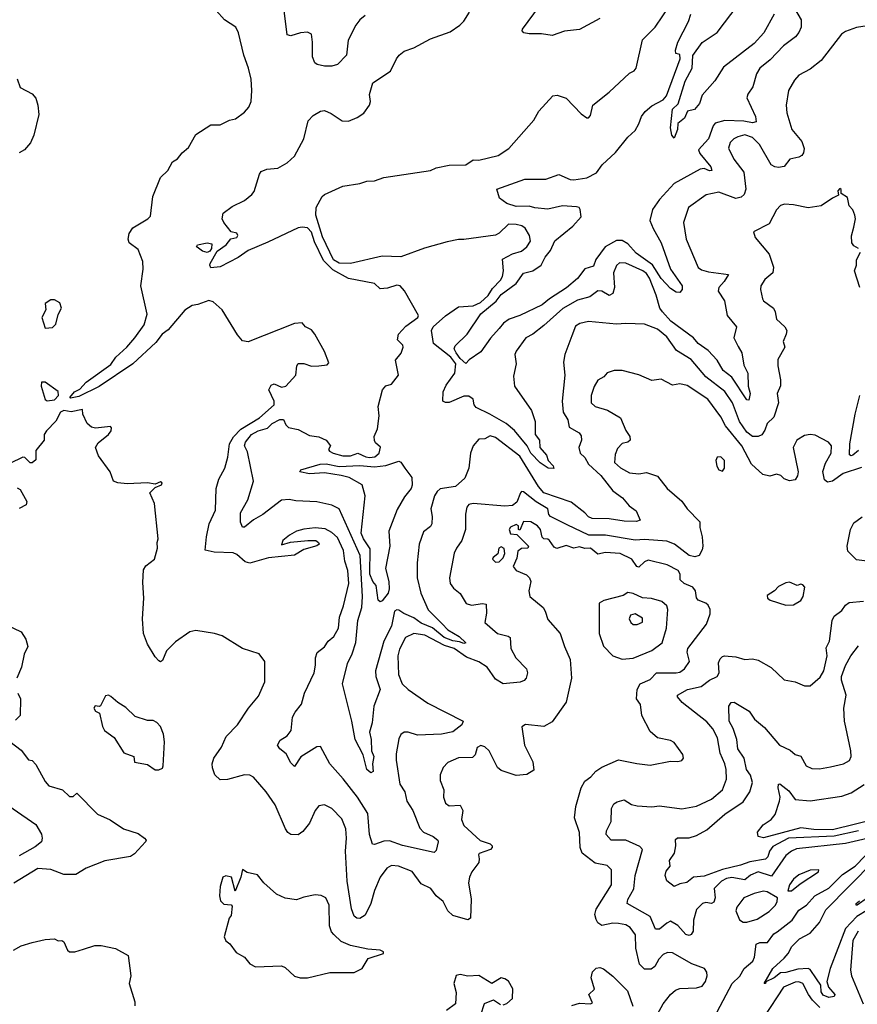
# Model space of a CAD drawing. Extents: x 1552033 to 1694788, y 811965 to 917215.
# Tile 78 of 256: x 1593978 to 1598478, y 819762 to 825055. Entities that reach past the tile are written whole.
import ezdxf

# ---------------------------------------------------------------- set-up
doc = ezdxf.new("R2010")
doc.units = 0

msp = doc.modelspace()

# ---------------------------------------------------------------- linework, layer by layer
at = {"layer": '0CON20XD'}
for points in [[(1595047.1, 822585), (1595080, 822645), (1595095.6, 822704.4), (1595104.8, 822775), (1595126.7, 822813.3), (1595166.7, 822853.3), (1595266.8, 822915), (1595344.7, 822985), (1595345.2, 823005), (1595316.9, 823065), (1595329.1, 823090.9), (1595345, 823097.8), (1595385, 823080.5), (1595408, 823085), (1595462.5, 823145), (1595467.5, 823195), (1595475, 823207.5), (1595505, 823206.7), (1595545, 823193.3), (1595585, 823194), (1595630.8, 823199.2), (1595638.5, 823211.5), (1595615, 823270.8), (1595564.5, 823365), (1595545, 823388.1), (1595514.3, 823404.3), (1595495.7, 823425.7), (1595455, 823421.5), (1595205, 823322.9), (1595175, 823329.5), (1595148.7, 823361.3), (1595065, 823494.7), (1595018, 823538), (1594994.8, 823545.3), (1594935, 823523.3), (1594905, 823518.9), (1594865, 823493.2), (1594775, 823387.4), (1594743, 823365), (1594709.4, 823320.6), (1594585, 823205.1), (1594405, 823082.5), (1594295, 823029.6), (1594251.2, 823021.2), (1594247.5, 823025), (1594272.3, 823055), (1594300.3, 823069.7), (1594335, 823106.2), (1594467.6, 823202.4), (1594495, 823240.2), (1594554.1, 823295), (1594596.7, 823345), (1594646.8, 823415), (1594662.1, 823472.1), (1594629.3, 823625), (1594641.3, 823715), (1594639.2, 823755), (1594615, 823819.2), (1594566.1, 823856.1), (1594561.1, 823875), (1594566.7, 823905), (1594585, 823935.7), (1594665.7, 823984.3), (1594680.7, 823999.3), (1594694, 824105), (1594735, 824207.5), (1594773.3, 824245), (1594798.3, 824291.7), (1594825, 824306.7), (1594850.3, 824339.7), (1594885, 824367.5), (1594925, 824438.6), (1595005, 824490), (1595055, 824489.5), (1595105, 824515.6), (1595137.2, 824522.8), (1595185, 824558), (1595209.2, 824585), (1595221.4, 824615), (1595225.6, 824675), (1595221.4, 824735), (1595207.8, 824795), (1595181.9, 824865), (1595154.1, 824984.1), (1595138.8, 825015), (1595078.8, 825055), (1595034.4, 825104.4)], [(1595835, 825076.9), (1595805, 825054.2), (1595784.5, 825025.5), (1595743.3, 824945), (1595733.1, 824865), (1595686.2, 824815), (1595655, 824805.7), (1595615, 824806), (1595576.2, 824813.8), (1595563.3, 824823.3), (1595551.1, 824855), (1595551.9, 824935), (1595545, 824976.7), (1595525, 824987.5), (1595487.5, 824985), (1595435, 824968.1), (1595415, 824974.5), (1595399.7, 825105)], [(1598565, 825028), (1598475, 825012.9), (1598415, 824992.5), (1598393.1, 824976.9), (1598285, 824836), (1598225, 824789.2), (1598165, 824757.5), (1598140.8, 824729.2), (1598109.5, 824675), (1598097.1, 824595), (1598100, 824555), (1598126.7, 824465), (1598180.2, 824400.2), (1598193.2, 824363.2), (1598190, 824340), (1598180.8, 824325), (1598164.6, 824315.4), (1598115.3, 824304.7), (1598085, 824265.8), (1598055, 824261.4), (1598035, 824264.3), (1598015, 824275.7), (1597952.5, 824385), (1597915, 824421), (1597875, 824437.1), (1597835.7, 824425), (1597815.6, 824415), (1597795.6, 824395), (1597786.5, 824365), (1597815.7, 824305), (1597868.8, 824235), (1597879.6, 824145), (1597871.1, 824115), (1597855, 824100.5), (1597826.7, 824093.3), (1597735, 824128.8), (1597666.5, 824113.5), (1597571.4, 824045), (1597544.5, 823965), (1597559.6, 823875), (1597623.5, 823723.5), (1597640.5, 823710.5), (1597679, 823699), (1597786, 823686), (1597762.9, 823647.1), (1597733.8, 823615), (1597731.1, 823595), (1597765, 823544), (1597778.6, 823465), (1597829.4, 823405), (1597814.6, 823345), (1597837.8, 823297.8), (1597857.9, 823265), (1597868.2, 823198.2), (1597890.9, 823155), (1597892.9, 823085), (1597903.5, 823045), (1597895, 823009.2), (1597885, 823012.2), (1597803.9, 823133.9), (1597758.6, 823168.6), (1597725, 823225.5), (1597676.4, 823276.4), (1597623.1, 823315), (1597597.5, 823345), (1597477.3, 823435), (1597431.1, 823485), (1597418.3, 823505), (1597398.4, 823575), (1597361.6, 823665), (1597345, 823690.3), (1597326.7, 823705), (1597235, 823747.1), (1597201.3, 823748.7), (1597185, 823734.3), (1597169.4, 823695), (1597173.5, 823615), (1597165, 823582.9), (1597145, 823571.8), (1597105, 823595.5), (1597085, 823597.3), (1597040.8, 823565), (1596975, 823547.8), (1596896.7, 823503.3), (1596795, 823411.6), (1596735, 823365.6), (1596697.5, 823345), (1596646.2, 823273.8), (1596638.9, 823255), (1596645.6, 823205), (1596630.9, 823139.1), (1596636.9, 823085), (1596727.3, 822955), (1596747.6, 822895), (1596748.2, 822825), (1596770.8, 822795), (1596772.7, 822755), (1596808.5, 822715), (1596817.8, 822685), (1596845, 822657.5), (1596847.9, 822642.1), (1596817.5, 822645), (1596775, 822672.7), (1596725, 822725.2), (1596703.8, 822763.8), (1596636.4, 822846.4), (1596591.6, 822885), (1596503.8, 822935), (1596430.1, 822970.1), (1596420.6, 822985), (1596415.2, 823015), (1596391.6, 823031.6), (1596365, 823030.9), (1596285, 822997.4), (1596265, 822997.5), (1596251.5, 823005), (1596253, 823055), (1596268.8, 823091.2), (1596315.2, 823154.8), (1596321.4, 823205), (1596295, 823241.2), (1596202.2, 823315), (1596190.7, 823385), (1596200.4, 823405), (1596265, 823463.6), (1596335, 823512), (1596415, 823516.7), (1596454.4, 823535), (1596495, 823573.1), (1596519, 823611), (1596560.8, 823655), (1596572.1, 823675), (1596577.5, 823705), (1596572, 823768), (1596625, 823796.1), (1596675, 823810.6), (1596702.9, 823835), (1596721.9, 823865), (1596717.5, 823895), (1596694.2, 823935), (1596676.7, 823946.7), (1596646, 823954), (1596605, 823956.1), (1596555, 823908.2), (1596535, 823896.8), (1596365, 823873), (1596335, 823873.8), (1596275, 823860.8), (1596153.2, 823826.8), (1596025, 823780), (1595926.2, 823783.8), (1595755, 823743.8), (1595695, 823745.9), (1595664.8, 823765), (1595605, 823888.6), (1595569.2, 824005), (1595570.8, 824045), (1595603.3, 824105), (1595615, 824115.8), (1595715, 824160.6), (1595805.6, 824174.4), (1595843.3, 824186.7), (1595885, 824188.4), (1595935, 824206.3), (1596185, 824243.9), (1596215, 824259.3), (1596285, 824272.9), (1596374.7, 824274.7), (1596415, 824302), (1596445, 824300), (1596548, 824325), (1596606.6, 824363.4), (1596740, 824515), (1596766.6, 824563.4), (1596843.3, 824645), (1596865, 824648.8), (1596915, 824633.3), (1596995, 824550), (1597025, 824527.5), (1597035, 824527.5), (1597045, 824540), (1597057.5, 824595), (1597145, 824666), (1597255, 824768), (1597279.1, 824780.9), (1597290, 824795), (1597323.6, 824946.4), (1597392.2, 825015), (1597475, 825136)], [(1598141, 825115), (1598176.7, 825055), (1598176.1, 825015), (1598165, 824985.7), (1598147.1, 824962.9), (1598082.5, 824915), (1598009.8, 824840.2), (1597955.3, 824794.7), (1597937.5, 824765), (1597917.8, 824695), (1597890.6, 824655), (1597884.5, 824635), (1597931.5, 824535), (1597934.3, 824505.7), (1597915, 824501.5), (1597869.2, 824509.2), (1597766.6, 824513.4), (1597715, 824498.5), (1597704.7, 824485), (1597679.1, 824415), (1597624.5, 824355), (1597631.5, 824335), (1597692.2, 824265), (1597697.1, 824245), (1597685, 824243.6), (1597655, 824254.6), (1597635, 824252), (1597495, 824175.4), (1597415, 824088.5), (1597378.9, 824035), (1597363.9, 823975), (1597382.2, 823932.2), (1597425.5, 823855), (1597475, 823714.2), (1597537.7, 823625), (1597537.3, 823605), (1597525, 823589.4), (1597505, 823591.1), (1597475, 823610), (1597425, 823663.6), (1597377.3, 823737.3), (1597290.5, 823800.5), (1597245, 823850), (1597215, 823867.8), (1597185, 823867.8), (1597123.9, 823835), (1597073.8, 823766.2), (1597060.2, 823729.8), (1597014.3, 823715.7), (1596975.8, 823664.2), (1596916.2, 823613.8), (1596824.5, 823555.5), (1596785, 823522.8), (1596665, 823465.2), (1596607.8, 823445), (1596576.7, 823423.3), (1596555, 823395.6), (1596507.3, 823342.7), (1596455, 823270), (1596392.7, 823227.3), (1596375, 823206.7), (1596345, 823233.8), (1596323.9, 823265), (1596313.1, 823285), (1596318.3, 823301.7), (1596382.5, 823365), (1596455, 823474.8), (1596538.6, 823541.4), (1596565, 823578.5), (1596645, 823637.6), (1596685, 823692.5), (1596735, 823704.7), (1596779.7, 823735), (1596801.5, 823778.5), (1596830, 823815), (1596853.8, 823866.2), (1596950.8, 823945), (1596995.4, 823995), (1596989.6, 824035), (1596983.5, 824045), (1596969.6, 824049.6), (1596895, 824053.9), (1596815, 824035.9), (1596745.3, 824044.7), (1596715, 824051.9), (1596645, 824050.2), (1596595, 824067.7), (1596556.5, 824095), (1596542.5, 824145), (1596691.4, 824198.6), (1596805, 824198.5), (1596875, 824223.5), (1596935, 824196.5), (1596955, 824193.8), (1597025, 824204.5), (1597077.3, 824232.7), (1597107.1, 824275), (1597178.8, 824341.2), (1597246.1, 824423.9), (1597285, 824459.5), (1597305.3, 824495), (1597318.8, 824535), (1597337.9, 824562.1), (1597375, 824591.5), (1597435, 824624.2), (1597454, 824645), (1597526, 824845), (1597525, 824867.5), (1597504.2, 824874.2), (1597501.4, 824891.4), (1597514, 824935), (1597571.1, 825045), (1597583.4, 825085)], [(1597095, 825061.2), (1596985, 825002), (1596905, 824994), (1596839.7, 824970.3), (1596781.2, 824978.8), (1596715, 824978.6), (1596687.5, 824985), (1596677.5, 824995), (1596680, 825005), (1596771.7, 825128.3)], [(1598032.2, 825085), (1597975.4, 824985), (1597923.6, 824926.4), (1597759.2, 824800.8), (1597713.8, 824726.2), (1597645, 824650), (1597630.8, 824605), (1597603, 824573), (1597567, 824563), (1597550, 824525), (1597515, 824496.7), (1597512.5, 824465), (1597495, 824417.5), (1597481.2, 824435), (1597474, 824474), (1597486.4, 824575), (1597516.8, 824603.2), (1597553, 824725), (1597591.4, 824795), (1597595, 824863.3), (1597645, 824932.1), (1597725, 824986.9), (1597838.2, 825135)], [(1595883.8, 822793.8), (1595883.3, 822815), (1595900, 822855), (1595910, 822925), (1595903.3, 822975), (1595926.7, 823065), (1595945, 823086.7), (1595975, 823096.7), (1596013.8, 823145), (1595998, 823225), (1596027.4, 823262.6), (1596038, 823295), (1596035.8, 823305.8), (1596008.8, 823335), (1596013.8, 823365), (1596052.8, 823407.2), (1596118, 823455), (1596121.2, 823465), (1596045, 823597.5), (1596022.5, 823625), (1596005, 823627.8), (1595955, 823611.4), (1595915, 823608.8), (1595885, 823637.5), (1595745, 823664.7), (1595660.5, 823710.5), (1595611, 823761), (1595561.5, 823861.5), (1595545, 823912.5), (1595525, 823936.8), (1595495, 823940.4), (1595475, 823935.7), (1595311.1, 823858.9), (1595205, 823814.1), (1595152.3, 823777.7), (1595055, 823726.9), (1595005, 823721.1), (1594998.8, 823735), (1595002.1, 823745), (1595038.7, 823811.3), (1595088.1, 823845), (1595112.5, 823877.5), (1595145, 823884), (1595150, 823895), (1595145, 823907.5), (1595114, 823914), (1595074.3, 823965), (1595066, 823985), (1595071.2, 824015), (1595118.9, 824051.1), (1595185, 824083.1), (1595226, 824115), (1595237.9, 824132.1), (1595265.6, 824224.4), (1595275, 824238.8), (1595305, 824251.4), (1595365, 824257.5), (1595415, 824285.8), (1595455, 824320.8), (1595505.4, 824414.6), (1595528.3, 824511.7), (1595555, 824540), (1595595, 824563.8), (1595615, 824566.2), (1595651.2, 824551.2), (1595710.7, 824510.7), (1595745, 824510), (1595791.4, 824528.6), (1595827.7, 824552.3), (1595856.7, 824595), (1595863.3, 824615), (1595857, 824653), (1595876.2, 824715), (1595970.9, 824779.1), (1596002, 824845), (1596017.5, 824865), (1596043.8, 824886.2), (1596095, 824904.4), (1596185, 824952.7), (1596290.4, 824989.6), (1596342, 825025), (1596365, 825048), (1596395.6, 825095)], [(1593965, 824737.5), (1593980.7, 824690.7), (1594045, 824656.7), (1594064.1, 824634.1), (1594075.9, 824595.9), (1594081.2, 824545), (1594053.8, 824435), (1594035.9, 824394.1), (1594003.9, 824356.1), (1593975, 824340)], [(1598485, 823824.4), (1598459.4, 823839.4), (1598448.9, 823855), (1598447.5, 823892.5), (1598459.2, 823939.2), (1598469.2, 823985), (1598466, 824005), (1598455, 824032.5), (1598434.1, 824054.1), (1598425, 824100), (1598391.7, 824121.7), (1598391.7, 824141.7), (1598385, 824147.5), (1598373.3, 824135), (1598378.3, 824111.7), (1598345, 824096.2), (1598285, 824054), (1598215, 824044.3), (1598135, 824060), (1598087, 824063), (1598066.7, 824056.7), (1598045, 824033.8), (1598005, 823957.1), (1597920, 823915), (1597930, 823885), (1598005.5, 823795.5), (1598027.8, 823725), (1598024.3, 823695), (1597981.1, 823658.9), (1597959.4, 823625), (1597957.8, 823605), (1597969.5, 823555), (1597975, 823543.5), (1598028.1, 823505), (1598038, 823485), (1598044, 823445), (1598089.2, 823405), (1598099.1, 823385), (1598097.1, 823365), (1598079.4, 823325), (1598090, 823295), (1598051.1, 823228.9), (1598051.2, 823195), (1598065, 823118.8), (1598065, 823086.7), (1598047.5, 823045), (1598055.3, 822995), (1598030.6, 822919.4), (1597994.8, 822885.2), (1597982, 822848), (1597965, 822823.8), (1597945, 822814.2), (1597915, 822814.8), (1597885, 822837.4), (1597845, 822896.1), (1597807.8, 822995), (1597766.2, 823056.2), (1597664.9, 823134.9), (1597585, 823229.4), (1597507.3, 823277.3), (1597455, 823350), (1597405, 823392.1), (1597335, 823418.6), (1597235, 823422.5), (1597185, 823418.4), (1597035, 823432.1), (1596987.8, 823422.2), (1596965, 823408.6), (1596945.5, 823355), (1596907.6, 823255), (1596899.7, 823215), (1596907.8, 823145), (1596892.7, 823005), (1596897.5, 822945), (1596922.9, 822905), (1596931.2, 822865), (1596983.8, 822833.8), (1596995, 822818.8), (1596996.2, 822795), (1596981.5, 822755), (1596990, 822725), (1597015, 822702), (1597034.6, 822665), (1597100.3, 822605), (1597165, 822521.8), (1597217.5, 822485), (1597252.7, 822442.7), (1597290, 822415), (1597312.5, 822365), (1597291.7, 822358.3), (1597225, 822360), (1597145, 822372), (1597053.7, 822373.7), (1597033.6, 822383.6), (1597014.7, 822404.7), (1596941.1, 822461.1), (1596795, 822511.7), (1596765.8, 822545), (1596665, 822709.6), (1596535, 822808.9), (1596505, 822818), (1596478, 822802), (1596445, 822800.8), (1596415, 822764.2), (1596399.5, 822725), (1596391.1, 822645), (1596369, 822591), (1596320, 822545), (1596237.3, 822532.7), (1596220.2, 822519.8), (1596207.5, 822495), (1596187.9, 822425), (1596194.6, 822385), (1596191.8, 822345), (1596185, 822330.6), (1596147.6, 822302.4), (1596123.5, 822235), (1596112.7, 822135), (1596112.7, 822055), (1596133, 821973), (1596172.3, 821882.3), (1596248, 821808), (1596277.5, 821775), (1596339.7, 821739.7), (1596375.6, 821705), (1596365, 821701.5), (1596341.5, 821711.5), (1596305, 821715.9), (1596258.1, 821735), (1596196.3, 821786.3), (1596135, 821811.1), (1596095, 821840.2), (1596042.6, 821862.6), (1596015, 821881.4), (1596005, 821883.3), (1595992, 821875), (1595975, 821794.4), (1595935, 821713.6), (1595890.5, 821555), (1595891.5, 821525), (1595915.6, 821455), (1595880.4, 821365), (1595872.5, 821275), (1595857.8, 821225), (1595866.1, 821185), (1595867.8, 821125), (1595880, 821095), (1595874.1, 821055), (1595876.6, 821013.4), (1595865, 821007.5), (1595843.9, 821025), (1595823.3, 821103.3), (1595780, 821185), (1595763.1, 821285), (1595712.4, 821485), (1595739.2, 821595), (1595765, 821647.1), (1595783.2, 821706.8), (1595794.9, 821825.1), (1595815.8, 821895), (1595820, 821955), (1595806.8, 822175), (1595695, 822426.2), (1595655, 822444.7), (1595575, 822464.2), (1595461.1, 822468.9), (1595425, 822475.4), (1595385, 822472.7), (1595285, 822394.5), (1595233.7, 822366.3), (1595185, 822326.7), (1595175, 822327.5), (1595164.2, 822354.2), (1595163.6, 822405), (1595204.5, 822475), (1595234.6, 822575), (1595201.5, 822731.5), (1595186.7, 822765), (1595191.8, 822785), (1595223.3, 822825), (1595259.2, 822845), (1595310.3, 822859.7), (1595335, 822884), (1595375, 822905.7), (1595395, 822906), (1595407.5, 822877.5), (1595423, 822863), (1595475, 822852.5), (1595535, 822820), (1595585, 822812.9), (1595623.8, 822795), (1595647.5, 822765), (1595637.5, 822745), (1595642.5, 822735), (1595662.5, 822725), (1595715, 822710.8), (1595755, 822710.8), (1595795, 822724.2), (1595837.5, 822705), (1595857.5, 822702.5), (1595886.7, 822705), (1595910, 822725), (1595916.4, 822756.4), (1595890, 822780), (1595883.8, 822793.8)], [(1594985, 823803.9), (1594960.5, 823810.5), (1594931.7, 823831.7), (1594927.5, 823835), (1594932.5, 823845), (1594984.4, 823855.6), (1595010.5, 823850.5), (1595008.9, 823825), (1594999.2, 823810.8), (1594985, 823803.9)], [(1598492.5, 823615), (1598464.2, 823705), (1598473.8, 823735), (1598474, 823765), (1598495.4, 823805)], [(1594115, 823397.5), (1594155, 823401.2), (1594171.7, 823418.3), (1594185, 823470), (1594202.5, 823505), (1594193, 823533), (1594165, 823550), (1594145, 823550), (1594115, 823530), (1594117.5, 823495), (1594096.7, 823455), (1594115, 823397.5)], [(1598501.7, 822648.3), (1598401.8, 822615), (1598345, 822573.8), (1598318.5, 822568.5), (1598302.1, 822582.1), (1598293.6, 822626.4), (1598308.4, 822671.6), (1598338.5, 822725), (1598340, 822765), (1598324, 822785), (1598251.2, 822821.2), (1598225, 822824.5), (1598195, 822819.5), (1598152.9, 822795), (1598133.1, 822755), (1598160, 822625), (1598157.3, 822602.7), (1598145, 822582.5), (1598115, 822576.7), (1598086.4, 822586.4), (1598067.5, 822605), (1598045, 822612.5), (1598008.1, 822601.9), (1597970.7, 822610.7), (1597909.4, 822665), (1597857.3, 822765), (1597771.1, 822871.1), (1597745, 822919.5), (1597675, 823014.4), (1597565, 823088.5), (1597525, 823098.5), (1597485, 823090.8), (1597425, 823123.5), (1597375, 823115.6), (1597305, 823146.2), (1597215, 823168.8), (1597171.2, 823168.8), (1597135, 823156.2), (1597116.7, 823135), (1597085, 823116.7), (1597065, 823083.3), (1597049.1, 823035), (1597049.4, 822995), (1597070, 822975), (1597136.3, 822956.3), (1597205.8, 822915), (1597235, 822847.5), (1597256.5, 822815), (1597257.5, 822795), (1597246, 822785), (1597215, 822776.9), (1597189.8, 822750.2), (1597177.6, 822717.6), (1597174, 822674), (1597205.3, 822645.3), (1597255, 822619.5), (1597305, 822613.1), (1597345, 822620.8), (1597405, 822602), (1597456, 822535), (1597536.5, 822466.5), (1597565, 822425.4), (1597633.1, 822355), (1597632.3, 822325), (1597644.5, 822275), (1597648.2, 822225), (1597645.6, 822205), (1597628.6, 822175), (1597605, 822167.1), (1597575, 822174.7), (1597496.3, 822236.3), (1597455, 822252.1), (1597335, 822261.5), (1597285, 822257.8), (1597125, 822284.4), (1597035.8, 822284.2), (1596919.5, 822339.5), (1596830, 822385), (1596821.8, 822395), (1596815.4, 822425), (1596752.6, 822462.6), (1596685, 822517.8), (1596675, 822518.2), (1596668.7, 822511.3), (1596648.8, 822461.2), (1596625, 822442.9), (1596585, 822439.9), (1596414.7, 822455.3), (1596390.7, 822449.3), (1596380, 822435), (1596372.8, 822397.2), (1596373.5, 822315), (1596353.8, 822255), (1596324.4, 822215), (1596313, 822187), (1596287.5, 822055), (1596291.4, 822025), (1596309.4, 821999.4), (1596345, 821970.8), (1596376.4, 821916.4), (1596405, 821908.8), (1596465, 821917.5), (1596483.5, 821913.5), (1596486.8, 821865), (1596477.5, 821815), (1596545, 821755.6), (1596601.8, 821741.8), (1596613.7, 821733.7), (1596617.3, 821675), (1596644.2, 821624.2), (1596701.9, 821565), (1596705.6, 821545), (1596700, 821515), (1596687.8, 821502.2), (1596666.8, 821493.2), (1596575, 821485.3), (1596535, 821510), (1596490.2, 821575), (1596445, 821603.2), (1596379.2, 821629.2), (1596311.6, 821675), (1596261.3, 821691.3), (1596155, 821745.8), (1596095, 821755.4), (1596051.1, 821735), (1596019.2, 821670.8), (1596010.4, 821635), (1596013.5, 821535), (1596032.5, 821485), (1596065, 821454.1), (1596170.3, 821380.3), (1596361.2, 821285), (1596353.8, 821265), (1596305, 821227.1), (1596245, 821214), (1596115, 821208.8), (1596065, 821224.4), (1596043.3, 821225), (1596026.6, 821213.4), (1596015, 821190), (1596001.4, 821108.6), (1596000.8, 821075), (1596019.6, 820945), (1596048.2, 820905), (1596058.5, 820855), (1596090.7, 820805), (1596128.8, 820708.8), (1596148.2, 820688.2), (1596200, 820665), (1596223.8, 820645), (1596226.2, 820635), (1596215, 820590), (1596205, 820578.8), (1596035, 820615.6), (1595965, 820640.6), (1595935, 820639.4), (1595885, 820620.6), (1595873.2, 820623.2), (1595858.2, 820675), (1595848.8, 820788.8), (1595793.1, 820875), (1595716.8, 820975), (1595645.2, 821055), (1595595, 821147.5), (1595575, 821146.4), (1595487.7, 821092.3), (1595455, 821041.2), (1595435, 821060), (1595409.4, 821109.4), (1595375.6, 821135.6), (1595364, 821155), (1595377.9, 821182.1), (1595415, 821205.8), (1595436.7, 821235), (1595444.4, 821305), (1595457.6, 821332.4), (1595491.8, 821375), (1595508.2, 821435), (1595560, 821545), (1595567.8, 821585), (1595567.5, 821625), (1595575.8, 821654.2), (1595615, 821684.4), (1595636.1, 821713.9), (1595665, 821740), (1595690.5, 821785), (1595697, 821843), (1595718.4, 821905), (1595746.4, 822025), (1595740.3, 822095), (1595725.2, 822145), (1595717.5, 822202.5), (1595685, 822271.2), (1595655, 822298.5), (1595618.8, 822318.8), (1595565, 822323.3), (1595505, 822316.7), (1595465.6, 822305), (1595427.5, 822285), (1595392, 822255), (1595385, 822232.5), (1595433, 822247), (1595526.4, 822256.4), (1595570, 822255), (1595583.3, 822245), (1595587.5, 822235), (1595575, 822226.7), (1595505, 822206.7), (1595455, 822176.2), (1595315, 822162), (1595215, 822133.4), (1595190.1, 822140.1), (1595145, 822179.8), (1595125, 822189.8), (1595022.4, 822192.4), (1594975, 822203.5), (1594981.1, 822275), (1594995.4, 822345), (1595030.9, 822419.1), (1595033.1, 822535), (1595047.1, 822585)], [(1594125.7, 823005.7), (1594165, 823012.3), (1594187.1, 823035), (1594185, 823055.7), (1594115, 823106.7), (1594095, 823107.5), (1594092.5, 823085), (1594114.2, 823014.2), (1594125.7, 823005.7)], [(1598485, 822739.1), (1598455, 822713.8), (1598445, 822711.1), (1598436.9, 822716.9), (1598438.4, 822775), (1598466.4, 822935), (1598492.1, 823035)], [(1597405, 819710), (1597434.7, 819765.3), (1597474.7, 819815.3), (1597501.5, 819838.5), (1597525, 819847.7), (1597615, 819850.9), (1597645, 819860.6), (1597663.1, 819885), (1597671.4, 819915), (1597670.8, 819935), (1597658, 819955), (1597589.5, 819979.5), (1597485, 820038.2), (1597458.5, 820041.5), (1597435, 820029.2), (1597412, 820005), (1597391.4, 819965), (1597371.2, 819951.2), (1597335, 819951.5), (1597308.2, 819978.2), (1597289.1, 820065), (1597286.2, 820135), (1597258.1, 820175), (1597235, 820190), (1597195, 820196.8), (1597165, 820198), (1597105, 820186.7), (1597085, 820200.8), (1597075, 820218), (1597067.7, 820245), (1597074.5, 820274.5), (1597157.7, 820405), (1597158.1, 820485), (1597135, 820508.1), (1597070.9, 820520.9), (1597000.5, 820575), (1596989.2, 820605), (1596986.2, 820686.2), (1596958.5, 820765), (1596965.7, 820825), (1596993.9, 820926.1), (1597015, 820961.5), (1597047.1, 820985), (1597073.6, 821016.4), (1597105, 821037.1), (1597195, 821075.7), (1597293.1, 821056.9), (1597365, 821048.6), (1597475, 821068.6), (1597515, 821067.5), (1597535, 821073.8), (1597543.8, 821085), (1597541.4, 821105), (1597495, 821169.2), (1597475, 821180), (1597405, 821194.2), (1597365, 821228), (1597321.2, 821315), (1597313.6, 821373.6), (1597292.5, 821405), (1597295.7, 821455), (1597311.9, 821485), (1597365, 821507.5), (1597400, 821545), (1597505.9, 821544.1), (1597525, 821548.5), (1597550, 821565), (1597576.1, 821605), (1597564.6, 821655), (1597568.8, 821675), (1597667.5, 821805), (1597687.8, 821862.2), (1597687.3, 821885), (1597677.5, 821907.5), (1597665, 821918.5), (1597622.9, 821935), (1597615, 821947.5), (1597608.8, 821985), (1597595, 822004.5), (1597548.8, 822025), (1597526.2, 822045), (1597526.2, 822075), (1597515.8, 822095), (1597456, 822125), (1597355, 822150), (1597335, 822141.1), (1597305, 822112.2), (1597294.4, 822115), (1597267.5, 822155), (1597205, 822186.5), (1597125, 822190.3), (1597085, 822181.9), (1597045, 822214), (1597015, 822212.5), (1596985, 822221.4), (1596955, 822214.5), (1596915, 822228), (1596863.3, 822213.3), (1596850.4, 822220.4), (1596825, 822255.6), (1596815, 822263.1), (1596795, 822264.2), (1596785, 822273.8), (1596775.8, 822315), (1596760, 822335), (1596725, 822355.4), (1596685, 822358), (1596665, 822311.2), (1596657.5, 822315), (1596657.5, 822335), (1596645, 822341.2), (1596615, 822326.5), (1596607.9, 822315), (1596615, 822290.9), (1596648.6, 822288.6), (1596712.5, 822225), (1596707.5, 822215), (1596675, 822211.9), (1596655, 822197.5), (1596649.2, 822160.8), (1596630, 822115), (1596646.2, 822095), (1596701.3, 822071.3), (1596718, 822055), (1596724, 822035), (1596714.2, 821985.8), (1596718.8, 821955), (1596790, 821895), (1596802.2, 821875), (1596815, 821831.2), (1596882.5, 821755), (1596904.4, 821685), (1596936.5, 821615), (1596942.2, 821515), (1596915, 821386.7), (1596839.1, 821280.9), (1596795, 821256), (1596695, 821266), (1596676.1, 821253.9), (1596690, 821155), (1596734.4, 821065), (1596739.7, 821020.3), (1596702.3, 820997.7), (1596645, 820992.9), (1596565, 821020), (1596544.7, 821035), (1596500.9, 821125), (1596476.6, 821146.6), (1596455, 821153.1), (1596436.6, 821143.4), (1596425, 821104.2), (1596411.5, 821088.5), (1596335, 821086.7), (1596278.7, 821061.3), (1596254, 821036), (1596237.3, 820995), (1596237.1, 820965), (1596256.6, 820915), (1596255.4, 820875.4), (1596265, 820842.9), (1596285, 820829.1), (1596345, 820833.2), (1596359.8, 820805), (1596352.3, 820755), (1596365, 820722.9), (1596452.4, 820642.4), (1596505.6, 820625.6), (1596516.7, 820615), (1596516.7, 820605), (1596507.5, 820595), (1596447, 820573), (1596442.5, 820565), (1596447.5, 820545), (1596444.2, 820525), (1596407.3, 820475), (1596394.8, 820445.2), (1596390.3, 820415), (1596403.1, 820326.9), (1596400.6, 820225), (1596385, 820216.9), (1596305, 820239.1), (1596278.5, 820265), (1596252.5, 820315), (1596216.2, 820345), (1596186.2, 820385), (1596135, 820410), (1596086.7, 820476.7), (1596013.8, 820505), (1595975, 820507.7), (1595950.6, 820495), (1595914.6, 820445.4), (1595884.5, 820374.5), (1595863.9, 820305), (1595835, 820241.9), (1595805, 820223.5), (1595788.8, 820225), (1595775, 820235.8), (1595761.3, 820275), (1595737.6, 820425), (1595727.8, 820585), (1595734.6, 820655), (1595729.5, 820705), (1595708.7, 820758.7), (1595654.3, 820814.3), (1595615, 820834), (1595585, 820828.8), (1595565, 820803.8), (1595534.7, 820735.3), (1595498.9, 820691.1), (1595475, 820674.2), (1595435, 820675.8), (1595418.8, 820685), (1595405.5, 820705.5), (1595351.4, 820835), (1595302.9, 820905), (1595233.4, 820983.4), (1595214.4, 820994.4), (1595185, 820996.7), (1595095, 820971.5), (1595055, 820968.9), (1595026.5, 820995), (1595014.1, 821034.1), (1595012.9, 821055), (1595021.8, 821085), (1595062.5, 821145), (1595087.4, 821202.6), (1595148.1, 821265), (1595206.6, 821353.4), (1595261.3, 821418.7), (1595294.3, 821495), (1595295.8, 821605), (1595265, 821646.2), (1595175, 821675.6), (1595065, 821742.9), (1595025, 821756.2), (1594925, 821772.5), (1594892, 821765), (1594815, 821710), (1594767.3, 821662.7), (1594745, 821611.2), (1594735, 821603.8), (1594725, 821608), (1594705, 821630), (1594665, 821698), (1594642.7, 821755), (1594637.5, 821835), (1594645.4, 821945), (1594639.5, 822029.5), (1594642.7, 822097.3), (1594655, 822119.4), (1594702.5, 822155), (1594718, 822215), (1594716, 822245), (1594722, 822265), (1594702.3, 822455), (1594677.9, 822512.1), (1594705, 822540.8), (1594739.2, 822555), (1594744, 822565), (1594735, 822571.4), (1594705, 822557.8), (1594665, 822565.9), (1594555, 822560.5), (1594505.3, 822565.3), (1594482.5, 822575), (1594464, 822625), (1594401.3, 822711.3), (1594385.4, 822754.6), (1594399.3, 822780.7), (1594455.8, 822825), (1594470, 822845), (1594471.7, 822861.7), (1594465, 822867.5), (1594385, 822860), (1594363.9, 822863.9), (1594340, 822885), (1594317.5, 822935), (1594315, 822960), (1594255, 822946.9), (1594215.1, 822955.1), (1594197, 822945), (1594172.1, 822897.9), (1594122.5, 822845), (1594110, 822825), (1594110, 822795), (1594065, 822740), (1594065, 822690), (1594045, 822673.3), (1594035, 822673.8), (1594005, 822702.5), (1593995, 822703.3), (1593925, 822670)], [(1595915, 821926.7), (1595904.9, 821934.9), (1595893.5, 822013.5), (1595875, 822036), (1595860, 822075), (1595861.3, 822211.3), (1595825, 822264.1), (1595812.7, 822295), (1595834.7, 822495), (1595817.3, 822555), (1595748.8, 822595), (1595705, 822605.4), (1595615, 822620), (1595534.8, 822614.8), (1595482.9, 822625), (1595488.8, 822635), (1595593.1, 822665), (1595625, 822668.5), (1595695, 822652.8), (1595805, 822658), (1595885, 822651.1), (1595945, 822658.6), (1596015, 822681.5), (1596026.7, 822676.7), (1596047.7, 822645), (1596085.2, 822595), (1596086.2, 822553.8), (1596080.6, 822535), (1596045, 822490.8), (1596007, 822423), (1595960.8, 822305), (1595967.5, 822225), (1595943.6, 822105), (1595961.6, 822035), (1595963.5, 821996.5), (1595957.9, 821972.1), (1595925, 821930.4), (1595915, 821926.7)], [(1597755, 822627.5), (1597765.4, 822645), (1597764.2, 822685), (1597745, 822706), (1597726.2, 822703.8), (1597717.5, 822685), (1597723.8, 822655), (1597735, 822635.7), (1597755, 822627.5)], [(1593965, 822538.2), (1593980, 822530), (1594017.1, 822465), (1594013.4, 822446.6), (1593975, 822427.9)], [(1598545, 822143.5), (1598475, 822152.5), (1598428, 822198), (1598424.2, 822225), (1598441.6, 822315), (1598459.3, 822350.7), (1598477.6, 822362.4), (1598505, 822381.9)], [(1596535, 822138.6), (1596555, 822141.4), (1596575, 822162), (1596585.4, 822185), (1596581.9, 822211.9), (1596565, 822221.2), (1596553.1, 822215), (1596546.6, 822183.4), (1596521.4, 822165), (1596518.6, 822155), (1596535, 822138.6)], [(1598095, 821907.5), (1598135, 821910), (1598175, 821933.8), (1598187.5, 821955), (1598196.2, 822005), (1598185, 822016.7), (1598175, 822020), (1598155, 822013.3), (1598115, 822030.8), (1598095, 822028), (1598055, 822008.8), (1598034.2, 821985.8), (1597995, 821960), (1597996.4, 821946.4), (1598010, 821935), (1598095, 821907.5)], [(1597215, 821617.8), (1597275, 821623.8), (1597375, 821664.1), (1597430, 821705), (1597452.9, 821785), (1597460, 821885), (1597455.5, 821905), (1597427.4, 821927.4), (1597373.3, 821943.3), (1597325, 821946.5), (1597275, 821970.6), (1597245, 821976), (1597220.9, 821959.2), (1597116.2, 821933.8), (1597090.8, 821919.2), (1597091.1, 821755), (1597115, 821687.5), (1597165, 821635.7), (1597215, 821617.8)], [(1598555, 820659.5), (1598415, 820627), (1598151.6, 820598.4), (1598124.2, 820585.8), (1598095, 820561.8), (1598018.3, 820451.7), (1597945, 820475.2), (1597905, 820456.8), (1597875, 820432), (1597805, 820444.5), (1597775, 820438.4), (1597749.2, 820425), (1597709.1, 820385), (1597715.2, 820335), (1597707.8, 820312.2), (1597695, 820304.1), (1597665, 820309.2), (1597646.9, 820305), (1597615, 820271.8), (1597597.7, 820215), (1597596.7, 820155), (1597585, 820137.3), (1597575, 820131.5), (1597557.8, 820137.8), (1597515, 820185.4), (1597475, 820208.5), (1597455, 820199.3), (1597415, 820165.5), (1597395, 820166), (1597365.2, 820235.2), (1597242.5, 820305), (1597246.4, 820325), (1597277.1, 820382.9), (1597284.2, 820455), (1597323.5, 820595), (1597310, 820610), (1597235, 820645.5), (1597155.3, 820645.3), (1597129.1, 820675), (1597131.2, 820695), (1597155.3, 820745), (1597158.5, 820815), (1597170.8, 820839.2), (1597188.9, 820851.1), (1597225, 820860.9), (1597265, 820836.6), (1597295, 820829.4), (1597375, 820823.8), (1597415, 820830), (1597535, 820813.6), (1597615, 820827.5), (1597695, 820865.4), (1597753.3, 820915), (1597775, 820972.5), (1597773.9, 821025), (1597767.5, 821055), (1597741.7, 821111.7), (1597727.5, 821195), (1597702.4, 821242.4), (1597670.6, 821280.6), (1597537.7, 821385), (1597511.9, 821415), (1597512, 821425), (1597566, 821455), (1597639.1, 821470.9), (1597685, 821504.7), (1597725.3, 821524.7), (1597736.1, 821545), (1597732.2, 821597.8), (1597741.1, 821618.9), (1597755, 821632), (1597765, 821635.8), (1597825, 821630.6), (1597875, 821615.8), (1597915, 821618.8), (1597945, 821612.5), (1598015, 821572.5), (1598085, 821507.1), (1598145, 821495.6), (1598195, 821474), (1598225.6, 821474.4), (1598279.4, 821520.6), (1598298.5, 821555), (1598316, 821635), (1598311.9, 821678.1), (1598328.8, 821715), (1598343.9, 821825), (1598355, 821848.6), (1598395, 821879.2), (1598415, 821907.5), (1598435, 821922.9), (1598511.2, 821928.8)], [(1597295, 821803.3), (1597324.3, 821815.7), (1597325, 821838), (1597285, 821861.4), (1597260, 821855), (1597252, 821835), (1597260.8, 821815), (1597275, 821804.4), (1597295, 821803.3)], [(1593900, 821805), (1593985, 821764), (1594010.8, 821725), (1594021.2, 821685), (1594002.5, 821645), (1593988, 821575), (1593962.7, 821515)], [(1598485.3, 820695), (1598355, 820666.3), (1598108.5, 820655), (1598025, 820610.4), (1598006, 820585), (1597997.6, 820555), (1597985, 820542.2), (1597901.4, 820528.6), (1597850.4, 820509.6), (1597755, 820486.4), (1597655, 820450.3), (1597598.8, 820445), (1597562.6, 820417.4), (1597525, 820410), (1597495, 820396.2), (1597455, 820425.8), (1597446.8, 820455), (1597451.7, 820478.3), (1597473.3, 820505), (1597470, 820535), (1597495.5, 820574.5), (1597503.1, 820615), (1597501.7, 820648.3), (1597513.1, 820656.9), (1597575, 820656.5), (1597615, 820669.5), (1597669.4, 820700.6), (1597766.2, 820785), (1597865, 820850.4), (1597900.9, 820905), (1597914.7, 820955), (1597904.7, 820994.7), (1597882.8, 821025), (1597871.3, 821085), (1597836.6, 821135), (1597831.1, 821185), (1597811.9, 821245), (1597790.8, 821285), (1597788.1, 821365), (1597801.4, 821385), (1597816.7, 821386.7), (1597897.9, 821337.9), (1597925.5, 821295), (1597979.9, 821249.9), (1598061.1, 821155), (1598117.8, 821127.8), (1598145, 821106), (1598175, 821095.7), (1598204.2, 821045), (1598235, 821029.4), (1598275, 821027.5), (1598335, 821038.2), (1598405, 821055.6), (1598436.8, 821073.2), (1598445.4, 821094.6), (1598443.8, 821125), (1598417.3, 821252.7), (1598409.2, 821285), (1598405.9, 821355), (1598418.8, 821425), (1598393.3, 821505), (1598393.3, 821525), (1598415, 821584.3), (1598442.9, 821635), (1598485, 821688.5)], [(1593968.8, 821435), (1593982, 821405), (1593980, 821315), (1593955, 821290)], [(1594725, 821022.5), (1594745, 821032.5), (1594748.8, 821045), (1594756.7, 821173.3), (1594750, 821215), (1594734.2, 821255), (1594715, 821277.5), (1594695, 821288.8), (1594665, 821288), (1594599.1, 821309.1), (1594548.5, 821358.5), (1594504.7, 821384.7), (1594467.1, 821417.1), (1594455, 821424.4), (1594439.1, 821420.9), (1594413, 821367), (1594405, 821362.5), (1594383.3, 821366.7), (1594376.7, 821355), (1594385, 821337.5), (1594407, 821327), (1594423.6, 821256.4), (1594434.4, 821234.4), (1594485, 821196), (1594536.9, 821115), (1594592, 821095), (1594593.9, 821063.9), (1594665, 821051.2), (1594705, 821023.3), (1594725, 821022.5)], [(1593925.8, 821175.8), (1593985, 821128), (1594025, 821076.7), (1594045, 821072.5), (1594065, 821052), (1594115, 820960.8), (1594135, 820937.1), (1594207.5, 820915), (1594245, 820878.8), (1594265, 820878.8), (1594285, 820897.5), (1594396.7, 820785), (1594463.7, 820753.7), (1594536, 820705), (1594615, 820680.6), (1594648.8, 820655), (1594656.7, 820645), (1594654, 820635), (1594595, 820571.2), (1594573, 820557), (1594435, 820533.8), (1594335.5, 820494.5), (1594279.5, 820460.5), (1594215, 820460.6), (1594145, 820487.3), (1594075, 820492.9), (1593945.8, 820414.2)], [(1598585, 820760), (1598345, 820700.9), (1598245, 820702), (1598175, 820710.6), (1597975, 820656.6), (1597945.7, 820665), (1597942.6, 820687.4), (1597973.1, 820726.9), (1598015, 820756.4), (1598037.7, 820782.3), (1598061.1, 820855), (1598063.3, 820876.7), (1598053.2, 820926.8), (1598054.2, 820945), (1598061.8, 820948.2), (1598109.9, 820909.9), (1598145, 820862.9), (1598225, 820856.8), (1598395, 820880.7), (1598445, 820899.6), (1598515, 820943.8)], [(1593841.8, 820881.8), (1594065, 820728.1), (1594095, 820677.5), (1594099.3, 820655), (1594094.6, 820635), (1594061.3, 820608.7), (1593975, 820561.3)], [(1597709.4, 819690.6), (1597806.9, 819875), (1597846.7, 819913.3), (1597871.2, 819955), (1597916.9, 819995), (1597925.4, 820015), (1597934.8, 820085.2), (1597955, 820094.2), (1597995.2, 820094.8), (1598029.6, 820140.4), (1598047.5, 820152.5), (1598128.8, 820215), (1598165, 820269.1), (1598205, 820295.4), (1598249.6, 820345), (1598325, 820387), (1598399.4, 820460.6), (1598466.3, 820505), (1598571.8, 820615)], [(1598595, 820305.2), (1598475.2, 820235), (1598415, 820170.4), (1598331.8, 819955), (1598315.3, 819885), (1598323.4, 819855), (1598357.6, 819815), (1598354.4, 819805), (1598325, 819799.8), (1598295, 819810.9), (1598285, 819830), (1598282, 819865), (1598259.4, 819899.4), (1598225, 819950), (1598214.5, 819954.5), (1598158.5, 819951.5), (1598095, 819932.7), (1598065, 819931.2), (1598032.2, 819905), (1597986.2, 819883.8), (1597985, 819873.3), (1597977.5, 819875), (1598024.6, 819955.4), (1598085, 820009.8), (1598106.7, 820035), (1598126.6, 820073.4), (1598167.5, 820115), (1598225, 820144.8), (1598275, 820201.5), (1598309.4, 820270.6), (1598567.6, 820532.4)], [(1595525, 819904.4), (1595645, 819933.3), (1595775, 819934), (1595818.8, 819955), (1595850.6, 820009.4), (1595932.5, 820035), (1595932.5, 820045), (1595915, 820053.8), (1595848.3, 820058.3), (1595755, 820079.1), (1595705, 820100.8), (1595665, 820137.1), (1595652.8, 820152.8), (1595643.4, 820183.4), (1595641.6, 820295), (1595622, 820335), (1595597.9, 820347.9), (1595565, 820350.6), (1595505, 820338.6), (1595465, 820323.1), (1595405, 820333.1), (1595358, 820355), (1595290, 820415), (1595255, 820458.8), (1595200, 820470), (1595175, 820487.5), (1595166, 820445), (1595135, 820370), (1595115.9, 820445.9), (1595085, 820453.3), (1595070, 820445), (1595054.2, 820395.8), (1595050.8, 820345), (1595057.7, 820317.7), (1595075, 820300), (1595115, 820297.5), (1595119.3, 820289.3), (1595115, 820240), (1595104, 820226), (1595075.8, 820125), (1595085, 820104), (1595107.4, 820087.4), (1595141.7, 820041.7), (1595185.8, 820015.8), (1595215, 819980), (1595244.2, 819964.2), (1595385, 819968.5), (1595405, 819960), (1595455, 819913.8), (1595485, 819904.5), (1595525, 819904.4)], [(1598125, 820372.1), (1598170.6, 820409.4), (1598270, 820475), (1598272.5, 820485), (1598225, 820484.3), (1598165, 820458.9), (1598135, 820434.2), (1598115, 820403.8), (1598105, 820372.5), (1598125, 820372.1)], [(1597865, 820204.5), (1597885, 820204.6), (1597940.6, 820219.4), (1598005, 820261.1), (1598039.4, 820295), (1598048.6, 820315), (1598049.2, 820335), (1597995, 820366.2), (1597975, 820370), (1597925, 820358.4), (1597869.1, 820335), (1597831.1, 820285), (1597825.4, 820265), (1597846.2, 820216.2), (1597865, 820204.5)], [(1598533.5, 820335), (1598478, 820295), (1598472, 820295), (1598471.5, 820305), (1598491.1, 820318.9)], [(1598483.7, 820155), (1598454.8, 820105), (1598442.4, 819945), (1598448.2, 819915), (1598509.2, 819765)], [(1593945, 820053.3), (1593985, 820075.8), (1594045, 820094), (1594115, 820111.4), (1594165, 820113.8), (1594185, 820103.8), (1594205, 820106), (1594215, 820098.8), (1594235, 820053.3), (1594245, 820044.2), (1594275, 820044), (1594321.4, 820058.6), (1594381.3, 820078.7), (1594415, 820078.9), (1594493, 820063), (1594560, 820025), (1594574.2, 819915), (1594566.4, 819873.6), (1594596.7, 819775), (1594596.7, 819755)], [(1596575, 819760), (1596595, 819766.2), (1596625, 819793.3), (1596627.5, 819845), (1596605, 819886.2), (1596585, 819900), (1596565, 819904), (1596515, 819873.8), (1596445, 819916.7), (1596385, 819913.8), (1596345, 819923.3), (1596323.6, 819916.4), (1596311.2, 819875), (1596323.3, 819825), (1596320, 819765), (1596271.7, 819728.3)], [(1596945, 819756.2), (1596985, 819768.6), (1597045, 819764.2), (1597055, 819770), (1597036.7, 819815), (1597066.8, 819843.2), (1597048.9, 819905), (1597055, 819936.7), (1597075, 819957.1), (1597095, 819960), (1597115, 819952.9), (1597165, 819912.9), (1597243.1, 819835), (1597272.2, 819752.2)], [(1598276.8, 819745), (1598238.6, 819785), (1598215.7, 819815), (1598185, 819873.4), (1598165, 819882.6), (1598145, 819881.7), (1598081.8, 819855), (1597976.6, 819693.4)], [(1596456.2, 819705), (1596475, 819767.5), (1596523.6, 819786.4), (1596562.1, 819762.1)]]:
    msp.add_lwpolyline(points, dxfattribs=at)

doc.saveas('drawing.dxf')
